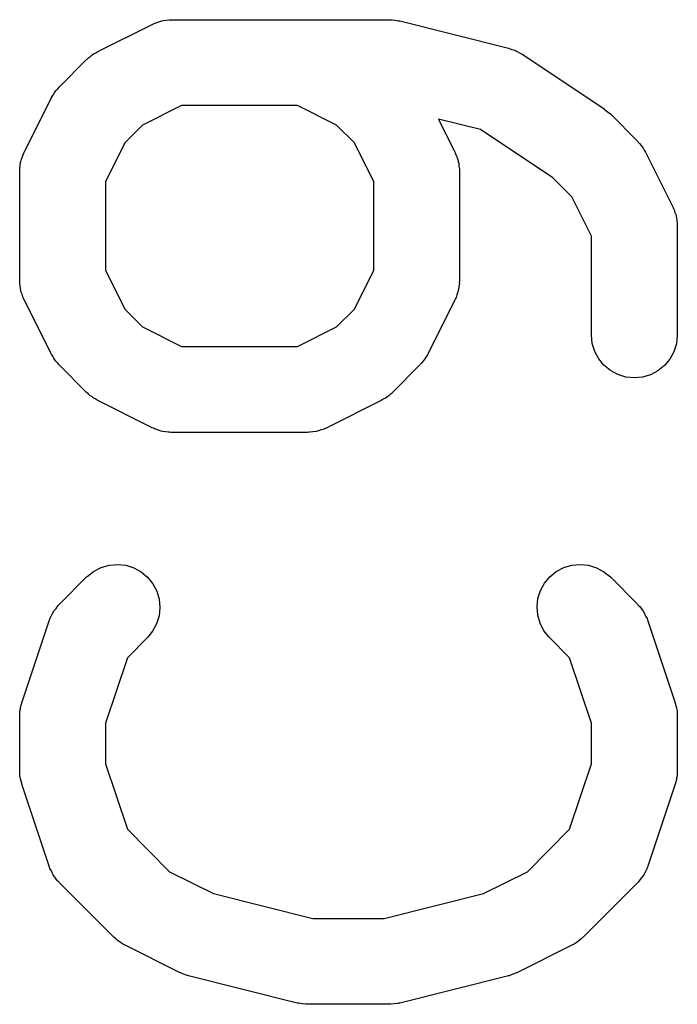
# Model space of a CAD drawing. Extents: x 0.02 to 3.89, y 0.07 to 3.88.
# Tile 34 of 172: x 2.1732 to 2.2184, y 1.4211 to 1.4889. Entities that reach past the tile are written whole.
import ezdxf

# ---------------------------------------------------------------- set-up
doc = ezdxf.new("R2010")
doc.units = 0
doc.header["$MEASUREMENT"] = 0
doc.layers.add('BLACK', color=7, linetype='CONTINUOUS')

msp = doc.modelspace()

# ---------------------------------------------------------------- linework, layer by layer
at = {"layer": 'BLACK', "linetype": 'CONTINUOUS'}
for p, q in [((2.17854, 1.4867), (2.18229, 1.48857)), ((2.18229, 1.48857), (2.18233, 1.48859)), ((2.18233, 1.48859), (2.18241, 1.48862)), ((2.18241, 1.48862), (2.18248, 1.48866)), ((2.18248, 1.48866), (2.18268, 1.48872)), ((2.18268, 1.48872), (2.18287, 1.48879)), ((2.18287, 1.48879), (2.18295, 1.4888)), ((2.18295, 1.4888), (2.18303, 1.48883)), ((2.18303, 1.48883), (2.18324, 1.48885)), ((2.18324, 1.48885), (2.18344, 1.48888)), ((2.18344, 1.48888), (2.18352, 1.48888)), ((2.18352, 1.48888), (2.18361, 1.48889)), ((2.18361, 1.48889), (2.19861, 1.48889)), ((2.19861, 1.48889), (2.19865, 1.48889)), ((2.19865, 1.48889), (2.1987, 1.48888)), ((2.1987, 1.48888), (2.19875, 1.48888)), ((2.19875, 1.48888), (2.19899, 1.48885)), ((2.19899, 1.48885), (2.19922, 1.48882)), ((2.19922, 1.48882), (2.19927, 1.48881)), ((2.19927, 1.48881), (2.19932, 1.4888)), ((2.19932, 1.4888), (2.20682, 1.48692)), ((2.17805, 1.48639), (2.17815, 1.48646)), ((2.17815, 1.48646), (2.17825, 1.48654)), ((2.17825, 1.48654), (2.1784, 1.48661)), ((2.1784, 1.48661), (2.17854, 1.4867)), ((2.20682, 1.48692), (2.20686, 1.48691)), ((2.20686, 1.48691), (2.20705, 1.48684)), ((2.20705, 1.48684), (2.20724, 1.48679)), ((2.20724, 1.48679), (2.20732, 1.48674)), ((2.20732, 1.48674), (2.2074, 1.48671)), ((2.2074, 1.48671), (2.20757, 1.48661)), ((2.20757, 1.48661), (2.20774, 1.48652)), ((2.20774, 1.48652), (2.21337, 1.48277)), ((2.1759, 1.48427), (2.17777, 1.48615)), ((2.17777, 1.48615), (2.1778, 1.48618)), ((2.1778, 1.48618), (2.17793, 1.48628)), ((2.17793, 1.48628), (2.17805, 1.48639)), ((2.17545, 1.48368), (2.17553, 1.48383)), ((2.17553, 1.48383), (2.17561, 1.48392)), ((2.17561, 1.48392), (2.17568, 1.48402)), ((2.17568, 1.48402), (2.17579, 1.48414)), ((2.17579, 1.48414), (2.1759, 1.48427)), ((2.17347, 1.47976), (2.17534, 1.4835)), ((2.17534, 1.4835), (2.17536, 1.48354)), ((2.17536, 1.48354), (2.17545, 1.48368)), ((2.18431, 1.48298), (2.18161, 1.48163)), ((2.19229, 1.48298), (2.18431, 1.48298)), ((2.19498, 1.48163), (2.19229, 1.48298)), ((2.21337, 1.48277), (2.21337, 1.48276)), ((2.21337, 1.48276), (2.21337, 1.48276)), ((2.21337, 1.48276), (2.21337, 1.48276)), ((2.21337, 1.48276), (2.2134, 1.48274)), ((2.2134, 1.48274), (2.21361, 1.48257)), ((2.21361, 1.48257), (2.21382, 1.4824)), ((2.21382, 1.4824), (2.21569, 1.48052)), ((2.20489, 1.48132), (2.20198, 1.48205)), ((2.20198, 1.48205), (2.20312, 1.47976)), ((2.18161, 1.48163), (2.18041, 1.48044)), ((2.19618, 1.48044), (2.19498, 1.48163)), ((2.20985, 1.47801), (2.20489, 1.48132)), ((2.18041, 1.48044), (2.17906, 1.47774)), ((2.19753, 1.47774), (2.19618, 1.48044)), ((2.21569, 1.48052), (2.21572, 1.48049)), ((2.21572, 1.48049), (2.21583, 1.48036)), ((2.21583, 1.48036), (2.21594, 1.48024)), ((2.1734, 1.4796), (2.17344, 1.47967)), ((2.17344, 1.47967), (2.17347, 1.47976)), ((2.20312, 1.47976), (2.20314, 1.47972)), ((2.20314, 1.47972), (2.20317, 1.47964)), ((2.20317, 1.47964), (2.20321, 1.47956)), ((2.21594, 1.48024), (2.216, 1.48014)), ((2.216, 1.48014), (2.21608, 1.48004)), ((2.21608, 1.48004), (2.21616, 1.4799)), ((2.21616, 1.4799), (2.21625, 1.47976)), ((2.21625, 1.47976), (2.21812, 1.47601)), ((2.1732, 1.47885), (2.17322, 1.47905)), ((2.17322, 1.47905), (2.17325, 1.47913)), ((2.17325, 1.47913), (2.17326, 1.47922)), ((2.17326, 1.47922), (2.17333, 1.47941)), ((2.17333, 1.47941), (2.1734, 1.4796)), ((2.20321, 1.47956), (2.20327, 1.47937)), ((2.20327, 1.47937), (2.20334, 1.47918)), ((2.20334, 1.47918), (2.20335, 1.47909)), ((2.20335, 1.47909), (2.20338, 1.47901)), ((2.20338, 1.47901), (2.2034, 1.47881)), ((2.17316, 1.47865), (2.1732, 1.47885)), ((2.17317, 1.47856), (2.17316, 1.47865)), ((2.17316, 1.47848), (2.17317, 1.47856)), ((2.17316, 1.47843), (2.17316, 1.47848)), ((2.17316, 1.47094), (2.17316, 1.47843)), ((2.2034, 1.47881), (2.20343, 1.47861)), ((2.20343, 1.47861), (2.20343, 1.47852)), ((2.20343, 1.47852), (2.20343, 1.47843)), ((2.20343, 1.47843), (2.20343, 1.47094)), ((2.17906, 1.47774), (2.17906, 1.47163)), ((2.19753, 1.47163), (2.19753, 1.47774)), ((2.21118, 1.47669), (2.20985, 1.47801)), ((2.21253, 1.47399), (2.21118, 1.47669)), ((2.21812, 1.47601), (2.21814, 1.47597)), ((2.21814, 1.47597), (2.21817, 1.47589)), ((2.21817, 1.47589), (2.21821, 1.47581)), ((2.21821, 1.47581), (2.21827, 1.47562)), ((2.21827, 1.47562), (2.21834, 1.47543)), ((2.21834, 1.47543), (2.21835, 1.47534)), ((2.21835, 1.47534), (2.21838, 1.47526)), ((2.21838, 1.47526), (2.2184, 1.47506)), ((2.2184, 1.47506), (2.21843, 1.47486)), ((2.21843, 1.47486), (2.21842, 1.47477)), ((2.21842, 1.47477), (2.21843, 1.47469)), ((2.21843, 1.47469), (2.21843, 1.46719)), ((2.21253, 1.46719), (2.21253, 1.47399)), ((2.17906, 1.47163), (2.18041, 1.46894)), ((2.19618, 1.46894), (2.19753, 1.47163)), ((2.17317, 1.47085), (2.17316, 1.47094)), ((2.17316, 1.47076), (2.17317, 1.47085)), ((2.20343, 1.47089), (2.20342, 1.47081)), ((2.20343, 1.47094), (2.20343, 1.47089)), ((2.17319, 1.47056), (2.17316, 1.47076)), ((2.17321, 1.47036), (2.17319, 1.47056)), ((2.17324, 1.47028), (2.17321, 1.47036)), ((2.17325, 1.47019), (2.17324, 1.47028)), ((2.17332, 1.47), (2.17325, 1.47019)), ((2.20333, 1.47015), (2.20326, 1.46996)), ((2.20334, 1.47024), (2.20333, 1.47015)), ((2.20337, 1.47032), (2.20334, 1.47024)), ((2.20339, 1.47052), (2.20337, 1.47032)), ((2.20343, 1.47072), (2.20339, 1.47052)), ((2.20342, 1.47081), (2.20343, 1.47072)), ((2.17338, 1.46981), (2.17332, 1.47)), ((2.17342, 1.46973), (2.17338, 1.46981)), ((2.17345, 1.46965), (2.17342, 1.46973)), ((2.17347, 1.46961), (2.17345, 1.46965)), ((2.17534, 1.46587), (2.17347, 1.46961)), ((2.20312, 1.46961), (2.20125, 1.46587)), ((2.20315, 1.4697), (2.20312, 1.46961)), ((2.2032, 1.46977), (2.20315, 1.4697)), ((2.20326, 1.46996), (2.2032, 1.46977)), ((2.18041, 1.46894), (2.18161, 1.46774)), ((2.19498, 1.46774), (2.19618, 1.46894)), ((2.18161, 1.46774), (2.18431, 1.46639)), ((2.19229, 1.46639), (2.19498, 1.46774)), ((2.21258, 1.46661), (2.21253, 1.46719)), ((2.21843, 1.46714), (2.21837, 1.46657)), ((2.21843, 1.46719), (2.21843, 1.46714)), ((2.18431, 1.46639), (2.19229, 1.46639)), ((2.21275, 1.46606), (2.21258, 1.46661)), ((2.21837, 1.46657), (2.21819, 1.46602)), ((2.17543, 1.46572), (2.17534, 1.46587)), ((2.17551, 1.46558), (2.17543, 1.46572)), ((2.17558, 1.46548), (2.17551, 1.46558)), ((2.17565, 1.46538), (2.17558, 1.46548)), ((2.20098, 1.46545), (2.20092, 1.46535)), ((2.20106, 1.46554), (2.20098, 1.46545)), ((2.20114, 1.46569), (2.20106, 1.46554)), ((2.20123, 1.46583), (2.20114, 1.46569)), ((2.20125, 1.46587), (2.20123, 1.46583)), ((2.21302, 1.46555), (2.21275, 1.46606)), ((2.21338, 1.46511), (2.21302, 1.46555)), ((2.21792, 1.46552), (2.21755, 1.46508)), ((2.21819, 1.46602), (2.21792, 1.46552)), ((2.17576, 1.46526), (2.17565, 1.46538)), ((2.17587, 1.46513), (2.17576, 1.46526)), ((2.1759, 1.4651), (2.17587, 1.46513)), ((2.17777, 1.46322), (2.1759, 1.4651)), ((2.20069, 1.4651), (2.19882, 1.46322)), ((2.2008, 1.46523), (2.20069, 1.4651)), ((2.20092, 1.46535), (2.2008, 1.46523)), ((2.21383, 1.46474), (2.21338, 1.46511)), ((2.21434, 1.46446), (2.21383, 1.46474)), ((2.21755, 1.46508), (2.2171, 1.46472)), ((2.21489, 1.46429), (2.21434, 1.46446)), ((2.21546, 1.46423), (2.21489, 1.46429)), ((2.21603, 1.46429), (2.21546, 1.46423)), ((2.21659, 1.46445), (2.21603, 1.46429)), ((2.2171, 1.46472), (2.21659, 1.46445)), ((2.1779, 1.46312), (2.17777, 1.46322)), ((2.17802, 1.463), (2.1779, 1.46312)), ((2.17812, 1.46294), (2.17802, 1.463)), ((2.17822, 1.46286), (2.17812, 1.46294)), ((2.17836, 1.46278), (2.17822, 1.46286)), ((2.1785, 1.46269), (2.17836, 1.46278)), ((2.19819, 1.46276), (2.19805, 1.46267)), ((2.19834, 1.46283), (2.19819, 1.46276)), ((2.19844, 1.46291), (2.19834, 1.46283)), ((2.19854, 1.46298), (2.19844, 1.46291)), ((2.19866, 1.46309), (2.19854, 1.46298)), ((2.19879, 1.46319), (2.19866, 1.46309)), ((2.19882, 1.46322), (2.19879, 1.46319)), ((2.17854, 1.46267), (2.1785, 1.46269)), ((2.18229, 1.4608), (2.17854, 1.46267)), ((2.19805, 1.46267), (2.1943, 1.4608)), ((2.18237, 1.46076), (2.18229, 1.4608)), ((2.18245, 1.46072), (2.18237, 1.46076)), ((2.18264, 1.46066), (2.18245, 1.46072)), ((2.18283, 1.46059), (2.18264, 1.46066)), ((2.19411, 1.46071), (2.19391, 1.46065)), ((2.19418, 1.46075), (2.19411, 1.46071)), ((2.19427, 1.46078), (2.19418, 1.46075)), ((2.1943, 1.4608), (2.19427, 1.46078)), ((2.18291, 1.46057), (2.18283, 1.46059)), ((2.18299, 1.46055), (2.18291, 1.46057)), ((2.18319, 1.46053), (2.18299, 1.46055)), ((2.18339, 1.46049), (2.18319, 1.46053)), ((2.18348, 1.46049), (2.18339, 1.46049)), ((2.18357, 1.46048), (2.18348, 1.46049)), ((2.18361, 1.46048), (2.18357, 1.46048)), ((2.19298, 1.46048), (2.18361, 1.46048)), ((2.19307, 1.46049), (2.19298, 1.46048)), ((2.19316, 1.46049), (2.19307, 1.46049)), ((2.19335, 1.46052), (2.19316, 1.46049)), ((2.19356, 1.46054), (2.19335, 1.46052)), ((2.19364, 1.46057), (2.19356, 1.46054)), ((2.19372, 1.46058), (2.19364, 1.46057)), ((2.19391, 1.46065), (2.19372, 1.46058)), ((2.17825, 1.45091), (2.17876, 1.45118)), ((2.17876, 1.45118), (2.17932, 1.45134)), ((2.17932, 1.45134), (2.17989, 1.45139)), ((2.17989, 1.45139), (2.18046, 1.45133)), ((2.18046, 1.45133), (2.18101, 1.45116)), ((2.2101, 1.4509), (2.21061, 1.45117)), ((2.21061, 1.45117), (2.21117, 1.45134)), ((2.21117, 1.45134), (2.21174, 1.45139)), ((2.21174, 1.45139), (2.21231, 1.45133)), ((2.21231, 1.45133), (2.21286, 1.45116)), ((2.1759, 1.44865), (2.17777, 1.45053)), ((2.17777, 1.45053), (2.1778, 1.45056)), ((2.1778, 1.45056), (2.17825, 1.45091)), ((2.18101, 1.45116), (2.18152, 1.45088)), ((2.18152, 1.45088), (2.18196, 1.45051)), ((2.18196, 1.45051), (2.18232, 1.45006)), ((2.20929, 1.4501), (2.20966, 1.45054)), ((2.20966, 1.45054), (2.2101, 1.4509)), ((2.21286, 1.45116), (2.21337, 1.45089)), ((2.21337, 1.45089), (2.21382, 1.45053)), ((2.21382, 1.45053), (2.21569, 1.44865)), ((2.18232, 1.45006), (2.18259, 1.44955)), ((2.20901, 1.44959), (2.20929, 1.4501)), ((2.18259, 1.44955), (2.18276, 1.449)), ((2.20884, 1.44904), (2.20901, 1.44959)), ((2.17566, 1.44836), (2.17578, 1.44853)), ((2.17578, 1.44853), (2.17584, 1.44858)), ((2.17584, 1.44858), (2.1759, 1.44865)), ((2.18276, 1.449), (2.18281, 1.44843)), ((2.20878, 1.44847), (2.20884, 1.44904)), ((2.20883, 1.4479), (2.20878, 1.44847)), ((2.21569, 1.44865), (2.21572, 1.44862)), ((2.21572, 1.44862), (2.21578, 1.44855)), ((2.21578, 1.44855), (2.21584, 1.44849)), ((2.21584, 1.44849), (2.21596, 1.44833)), ((2.17526, 1.4477), (2.17535, 1.44788)), ((2.17535, 1.44788), (2.17544, 1.44806)), ((2.17544, 1.44806), (2.17549, 1.44813)), ((2.17549, 1.44813), (2.17553, 1.44821)), ((2.17553, 1.44821), (2.17566, 1.44836)), ((2.18275, 1.44785), (2.18258, 1.4473)), ((2.18281, 1.44843), (2.18275, 1.44785)), ((2.20899, 1.44734), (2.20883, 1.4479)), ((2.21596, 1.44833), (2.21608, 1.44817)), ((2.21608, 1.44817), (2.21612, 1.44809)), ((2.21612, 1.44809), (2.21617, 1.44802)), ((2.21617, 1.44802), (2.21625, 1.44784)), ((2.21625, 1.44784), (2.21635, 1.44766)), ((2.17331, 1.44187), (2.17518, 1.4475)), ((2.17518, 1.4475), (2.1752, 1.44754)), ((2.1752, 1.44754), (2.17523, 1.44762)), ((2.17523, 1.44762), (2.17526, 1.4477)), ((2.18258, 1.4473), (2.18231, 1.4468)), ((2.20925, 1.44683), (2.20899, 1.44734)), ((2.21635, 1.44766), (2.21637, 1.44758)), ((2.21637, 1.44758), (2.21641, 1.4475)), ((2.21641, 1.4475), (2.21828, 1.44187)), ((2.18231, 1.4468), (2.18195, 1.44635)), ((2.20961, 1.44638), (2.20925, 1.44683)), ((2.18195, 1.44635), (2.18057, 1.44497)), ((2.20964, 1.44635), (2.20961, 1.44638)), ((2.21102, 1.44497), (2.20964, 1.44635)), ((2.18057, 1.44497), (2.17906, 1.44046)), ((2.21253, 1.44046), (2.21102, 1.44497)), ((2.17322, 1.44155), (2.17327, 1.44171)), ((2.17327, 1.44171), (2.17331, 1.44187)), ((2.21828, 1.44187), (2.21829, 1.44183)), ((2.21829, 1.44183), (2.21833, 1.44167)), ((2.17316, 1.44098), (2.17318, 1.44115)), ((2.17318, 1.44131), (2.17321, 1.44143)), ((2.17318, 1.44115), (2.17318, 1.44131)), ((2.17321, 1.44143), (2.17322, 1.44155)), ((2.21833, 1.44167), (2.21838, 1.44151)), ((2.21838, 1.44151), (2.21839, 1.44139)), ((2.21839, 1.44139), (2.21841, 1.44127)), ((2.21841, 1.44127), (2.21842, 1.4411)), ((2.21842, 1.4411), (2.21843, 1.44094)), ((2.17316, 1.44094), (2.17316, 1.44098)), ((2.17316, 1.43719), (2.17316, 1.44094)), ((2.17906, 1.44046), (2.17906, 1.43767)), ((2.21253, 1.43767), (2.21253, 1.44046)), ((2.21843, 1.44094), (2.21843, 1.43719)), ((2.17906, 1.43767), (2.18057, 1.43316)), ((2.21102, 1.43316), (2.21253, 1.43767)), ((2.17317, 1.43702), (2.17316, 1.43719)), ((2.17318, 1.43686), (2.17317, 1.43702)), ((2.21843, 1.43715), (2.21841, 1.43698)), ((2.21841, 1.43698), (2.21841, 1.43682)), ((2.21843, 1.43719), (2.21843, 1.43715)), ((2.1732, 1.43674), (2.17318, 1.43686)), ((2.17321, 1.43662), (2.1732, 1.43674)), ((2.17326, 1.43646), (2.17321, 1.43662)), ((2.1733, 1.4363), (2.17326, 1.43646)), ((2.17331, 1.43626), (2.1733, 1.4363)), ((2.17518, 1.43063), (2.17331, 1.43626)), ((2.21828, 1.43626), (2.21641, 1.43063)), ((2.21832, 1.43642), (2.21828, 1.43626)), ((2.21837, 1.43658), (2.21832, 1.43642)), ((2.21838, 1.4367), (2.21837, 1.43658)), ((2.21841, 1.43682), (2.21838, 1.4367)), ((2.18057, 1.43316), (2.18348, 1.43024)), ((2.20811, 1.43024), (2.21102, 1.43316)), ((2.17522, 1.43055), (2.17518, 1.43063)), ((2.17524, 1.43047), (2.17522, 1.43055)), ((2.17534, 1.43029), (2.17524, 1.43047)), ((2.17542, 1.43011), (2.17534, 1.43029)), ((2.18348, 1.43024), (2.18651, 1.42873)), ((2.20508, 1.42873), (2.20811, 1.43024)), ((2.21624, 1.43025), (2.21615, 1.43007)), ((2.21633, 1.43043), (2.21624, 1.43025)), ((2.21636, 1.43051), (2.21633, 1.43043)), ((2.21639, 1.43059), (2.21636, 1.43051)), ((2.21641, 1.43063), (2.21639, 1.43059)), ((2.17547, 1.43003), (2.17542, 1.43011)), ((2.17551, 1.42996), (2.17547, 1.43003)), ((2.17563, 1.4298), (2.17551, 1.42996)), ((2.17575, 1.42963), (2.17563, 1.4298)), ((2.17581, 1.42957), (2.17575, 1.42963)), ((2.17587, 1.42951), (2.17581, 1.42957)), ((2.1759, 1.42948), (2.17587, 1.42951)), ((2.21575, 1.42954), (2.21569, 1.42948)), ((2.21581, 1.4296), (2.21575, 1.42954)), ((2.21593, 1.42977), (2.21581, 1.4296)), ((2.21606, 1.42992), (2.21593, 1.42977)), ((2.2161, 1.43), (2.21606, 1.42992)), ((2.21615, 1.43007), (2.2161, 1.43)), ((2.17965, 1.42573), (2.1759, 1.42948)), ((2.21569, 1.42948), (2.21194, 1.42573)), ((2.18651, 1.42873), (2.19335, 1.42702)), ((2.19824, 1.42702), (2.20508, 1.42873)), ((2.19335, 1.42702), (2.19824, 1.42702)), ((2.17977, 1.42562), (2.17965, 1.42573)), ((2.17989, 1.42551), (2.17977, 1.42562)), ((2.18, 1.42544), (2.17989, 1.42551)), ((2.18009, 1.42536), (2.18, 1.42544)), ((2.21156, 1.42542), (2.21146, 1.42534)), ((2.21166, 1.42548), (2.21156, 1.42542)), ((2.21178, 1.4256), (2.21166, 1.42548)), ((2.21191, 1.4257), (2.21178, 1.4256)), ((2.21194, 1.42573), (2.21191, 1.4257)), ((2.18024, 1.42528), (2.18009, 1.42536)), ((2.18038, 1.42519), (2.18024, 1.42528)), ((2.18041, 1.42517), (2.18038, 1.42519)), ((2.18416, 1.4233), (2.18041, 1.42517)), ((2.21118, 1.42517), (2.20743, 1.4233)), ((2.21132, 1.42526), (2.21118, 1.42517)), ((2.21146, 1.42534), (2.21132, 1.42526)), ((2.18418, 1.4233), (2.18416, 1.4233)), ((2.18419, 1.42329), (2.18418, 1.4233)), ((2.18444, 1.42319), (2.18419, 1.42329)), ((2.1847, 1.42309), (2.18444, 1.42319)), ((2.18471, 1.42309), (2.1847, 1.42309)), ((2.18473, 1.42309), (2.18471, 1.42309)), ((2.18477, 1.42308), (2.18473, 1.42309)), ((2.19227, 1.4212), (2.18477, 1.42308)), ((2.20682, 1.42308), (2.19932, 1.4212)), ((2.20683, 1.42308), (2.20682, 1.42308)), ((2.20685, 1.42308), (2.20683, 1.42308)), ((2.2071, 1.42318), (2.20685, 1.42308)), ((2.20736, 1.42327), (2.2071, 1.42318)), ((2.20738, 1.42328), (2.20736, 1.42327)), ((2.20739, 1.42328), (2.20738, 1.42328)), ((2.20743, 1.4233), (2.20739, 1.42328)), ((2.19232, 1.42119), (2.19227, 1.4212)), ((2.19237, 1.42118), (2.19232, 1.42119)), ((2.1926, 1.42115), (2.19237, 1.42118)), ((2.19284, 1.42112), (2.1926, 1.42115)), ((2.19289, 1.42112), (2.19284, 1.42112)), ((2.19294, 1.42111), (2.19289, 1.42112)), ((2.19298, 1.42111), (2.19294, 1.42111)), ((2.19861, 1.42111), (2.19298, 1.42111)), ((2.19866, 1.42112), (2.19861, 1.42111)), ((2.19871, 1.42112), (2.19866, 1.42112)), ((2.19894, 1.42115), (2.19871, 1.42112)), ((2.19918, 1.42117), (2.19894, 1.42115)), ((2.19923, 1.42119), (2.19918, 1.42117)), ((2.19928, 1.42119), (2.19923, 1.42119)), ((2.19932, 1.4212), (2.19928, 1.42119))]:
    msp.add_line(p, q, dxfattribs=at)

doc.saveas('drawing.dxf')
